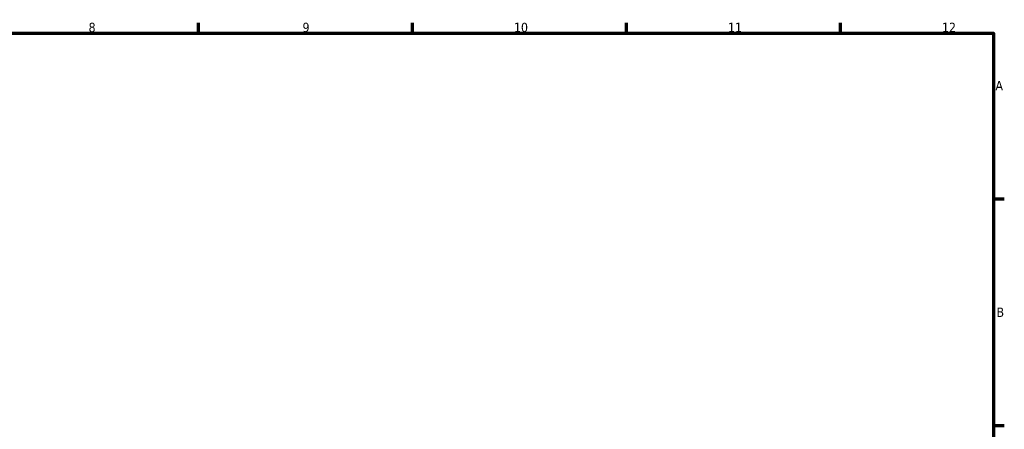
# Model space of a CAD drawing. Header units: millimetres. Extents: x 0 to 898, y 0 to 850.
# Tile 11 of 12: x 502 to 825, y 444 to 578. Entities that reach past the tile are written whole.
import ezdxf

# ---------------------------------------------------------------- set-up
doc = ezdxf.new("R2010")
doc.units = ezdxf.units.MM
doc.layers.add('Border (ANSI)', color=7, linetype='Continuous', lineweight=70)
doc.styles.add('Note Text (ANSI)', font='tahoma.ttf')

# ---------------------------------------------------------------- blocks, each defined once
blk = doc.blocks.new('Borders Default Border')
at = {"layer": 'Border (ANSI)'}
for p, q in [((560.67, 574), (560.67, 577.45)), ((630.75, 574), (630.75, 577.45)), ((700.83, 574), (700.83, 577.45)), ((770.92, 574), (770.92, 577.45)), ((821, 519.75), (824.45, 519.75)), ((821, 445.5), (824.45, 445.5))]:
    blk.add_line(p, q, dxfattribs=at)
at = {"layer": 'Border (ANSI)', "flags": 128}
blk.add_lwpolyline([(20, 20), (20, 574), (821, 574), (821, 20), (20, 20)], dxfattribs=at)
at = {"layer": 'Border (ANSI)', "attachment_point": 7, "style": 'Note Text (ANSI)'}
for s, insert, char_height in [('8', (524.63, 574.33), 3.05), ('9', (594.7, 574.34), 3.05), ('10', (663.96, 574.34), 3.048), ('11', (734.04, 574.4), 3.048), ('12', (804.13, 574.4), 3.048), ('A', (821.63, 555.35), 3.05), ('B', (821.99, 481.1), 3.05)]:
    blk.add_mtext(s, dxfattribs=dict(at, insert=insert, char_height=char_height))

msp = doc.modelspace()

# ---------------------------------------------------------------- block references
msp.add_blockref('Borders Default Border', (0, 0))

doc.saveas('drawing.dxf')
